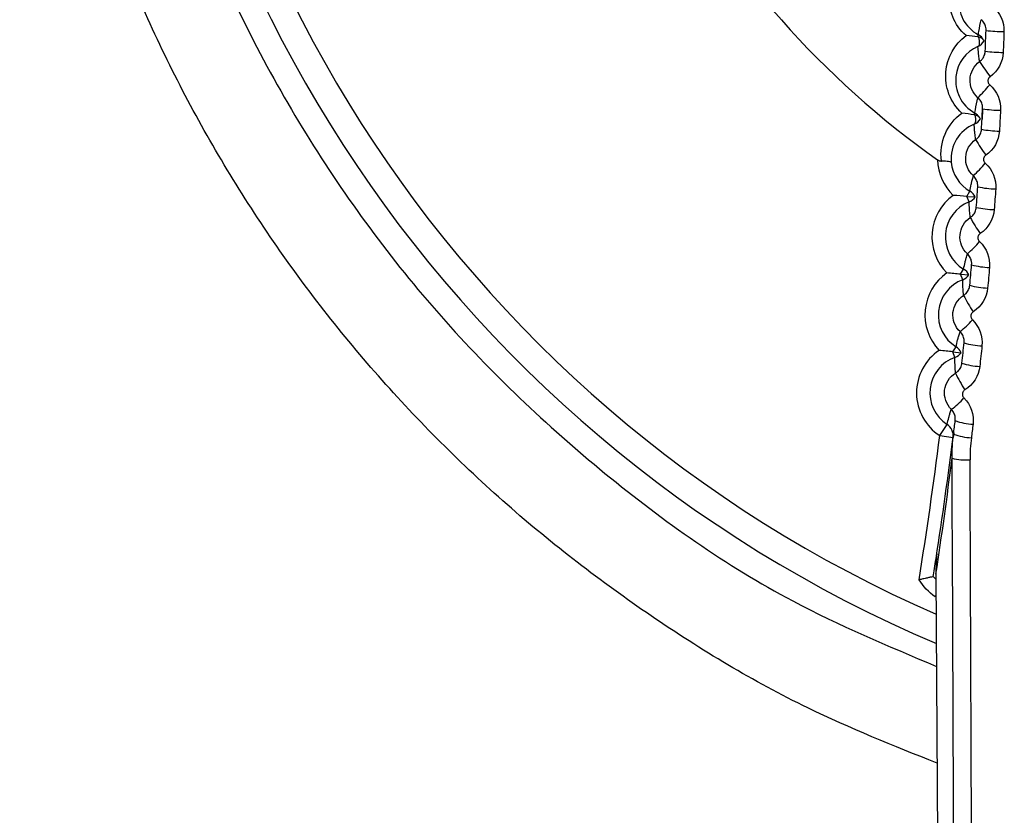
# Model space of a CAD drawing. Header units: millimetres. Extents: x -117 to 444, y -157 to 472.
# Tile 65 of 160: x 172.03 to 177.52, y 117.88 to 122.32. Entities that reach past the tile are written whole.
import ezdxf

# ---------------------------------------------------------------- set-up
doc = ezdxf.new("R2010")
doc.units = ezdxf.units.MM

msp = doc.modelspace()

# ---------------------------------------------------------------- linework, layer by layer
at = {"color": 7, "linetype": 'Continuous', "lineweight": 25}
for p, q in [((177.3957, 121.8178), (177.3957, 121.8178)), ((177.3085, 121.3343), (177.325, 121.3631)), ((177.3085, 121.3343), (177.355, 121.331)), ((177.3207, 121.3035), (177.3085, 121.3343)), ((177.2732, 120.9004), (177.2903, 120.9289)), ((177.2732, 120.9004), (177.3196, 120.8962)), ((177.2849, 120.8694), (177.2732, 120.9004)), ((177.2303, 120.4672), (177.2479, 120.4953)), ((177.2303, 120.4672), (177.2767, 120.4622)), ((177.2415, 120.436), (177.2303, 120.4672)), ((177.1572, 119.9997), (177.198, 120.0626)), ((177.1572, 119.9997), (177.2316, 119.9903)), ((177.2347, 120.0147), (177.2316, 119.9903)), ((177.1359, 119.228), (177.1632, 114.7922)), ((177.1319, 119.1005), (177.1367, 119.1073))]:
    msp.add_line(p, q, dxfattribs=at)
at = {"color": 7, "linetype": 'Continuous', "lineweight": 25, "flags": 128}
for points in [[(177.3698, 122.1703), (177.3732, 122.1727), (177.3759, 122.1765), (177.3778, 122.1816), (177.379, 122.1879), (177.3793, 122.1952), (177.3788, 122.2034), (177.3775, 122.2124), (177.3754, 122.2219)], [(177.349, 121.7367), (177.3523, 121.739), (177.3549, 121.7427), (177.3568, 121.7476), (177.358, 121.7537), (177.3584, 121.7609), (177.358, 121.7689), (177.3569, 121.7778), (177.355, 121.7871)]]:
    msp.add_lwpolyline(points, dxfattribs=at)
at = {"color": 7, "linetype": 'Continuous', "lineweight": 25}
for centre, radius, start, end in [((180.0224, 125.6277), 7.375, 110.77881, 246.97929), ((180.0224, 125.6277), 7.225, 110.77881, 246.4642), ((180.0224, 125.6277), 5, 128.1964, 234.8695), ((177.5243, 123.2264), 0.9732, 263.56, 269.4583), ((177.3501, 122.2346), 0.0222, 329.2725, 2.9113), ((177.3394, 122.2388), 0.075, 293.964, 330.4637), ((177.3368, 122.1696), 0.075, 29.8194, 61.7626), ((177.3676, 122.1772), 0.0453, 40.8922, 79.9994), ((177.5204, 123.0081), 0.8712, 262.7746, 269.366), ((178.5766, 122.8445), 1.4174, 212.3689, 216.5197), ((176.5739, 122.6686), 1.1177, 315.4237, 320.423), ((177.5064, 122.4905), 0.6763, 260.6034, 269.1075), ((177.3251, 121.803), 0.0277, 328.8706, 351.6438), ((177.32, 121.8059), 0.075, 292.82, 328.059), ((177.316, 121.7334), 0.075, 31.0088, 60.9085), ((177.3453, 121.7422), 0.046, 40.5349, 77.8475), ((177.5003, 122.3246), 0.6263, 259.8251, 269.0134), ((178.2968, 122.2011), 1.0889, 210.3656, 215.8218), ((177.4298, 121.5447), 0.2847, 181.257, 226.0116), ((177.4298, 121.5447), 0.2097, 185.5307, 240.015), ((176.792, 122.0404), 0.8093, 313.0394, 319.8895), ((177.4804, 121.896), 0.5204, 257.6669, 268.7478), ((177.3982, 121.1086), 0.2847, 125.6924, 225.0116), ((177.293, 121.3732), 0.075, 291.6867, 325.7269), ((177.2876, 121.2981), 0.075, 25.9771, 60.0173), ((177.3982, 121.1086), 0.2097, 111.689, 239.015), ((177.4722, 121.7512), 0.491, 256.8978, 268.6513), ((178.1184, 121.6441), 0.8994, 208.4242, 215.0963), ((176.9024, 121.4907), 0.6278, 310.6093, 319.3744), ((177.2517, 120.8646), 0.075, 24.9771, 59.0173), ((177.4465, 121.3622), 0.4248, 254.7562, 268.3769), ((177.359, 120.6732), 0.2847, 124.6924, 224.0116), ((177.2584, 120.9396), 0.075, 290.6867, 324.7269), ((177.359, 120.6732), 0.2097, 110.689, 238.015), ((177.4364, 121.2283), 0.4056, 253.9985, 268.2776), ((177.9855, 121.1295), 0.7774, 206.5453, 214.3424), ((176.9558, 120.9802), 0.5088, 308.137, 318.8755), ((177.2082, 120.4317), 0.075, 23.9771, 58.0173), ((177.405, 120.8603), 0.3604, 251.8767, 267.9926), ((177.3122, 120.2385), 0.2847, 123.6924, 237.015), ((177.3122, 120.2385), 0.2097, 109.689, 237.015), ((177.2163, 120.5066), 0.075, 289.6867, 323.7269), ((177.3929, 120.733), 0.347, 251.1323, 267.89), ((177.875, 120.639), 0.6935, 204.7298, 213.5599), ((176.9738, 120.4922), 0.4253, 305.6263, 318.3907), ((177.1572, 119.9997), 0.075, 352.7661, 57.0179), ((177.3558, 120.3774), 0.3144, 249.0332, 267.5931), ((152.4306, 123.1385), 24.925, 350.89865, 352.76548), ((152.4306, 123.1385), 25, 351.20262, 352.80793), ((177.3465, 120.2951), 0.3077, 248.5439, 267.5221), ((151.4308, 123.1324), 26, 351.36324, 352.80023), ((177.3002, 120.1666), 0.302, 255.7344, 274.8642)]:
    msp.add_arc(centre, radius, start, end, dxfattribs=at)
for centre, major_axis, ratio in [((176.544, 123.2312), (-0.2336, 38.0243), 0.017455), ((176.644, 123.2318), (-0.2342, 38.1243), 0.017409)]:
    msp.add_ellipse(centre, major_axis=major_axis, ratio=ratio, start_param=4.489595, end_param=4.623871, dxfattribs=at)
for points, knots in [([(177.1424, 118.1732), (176.8997, 118.2702), (176.3427, 118.493), (175.5364, 118.9795), (174.7304, 119.5988), (174.0114, 120.3188), (173.389, 121.1232), (172.8737, 122.0003), (172.4736, 122.9356), (172.1954, 123.914), (172.0434, 124.9198), (172.0201, 125.9367), (172.1259, 126.9484), (172.3591, 127.9386), (172.716, 128.8911), (173.1907, 129.7908), (173.7756, 130.623), (174.4611, 131.3748), (175.2372, 132.0314), (176.0871, 132.593), (176.7047, 132.871), (177.0135, 133.01)], [0, 0, 0, 0, 0.041116, 0.094374, 0.147636, 0.200902, 0.254172, 0.307446, 0.360723, 0.414003, 0.467285, 0.520567, 0.573849, 0.627129, 0.680407, 0.733683, 0.786954, 0.840221, 0.893485, 0.946744, 1, 1, 1, 1]), ([(177.464, 132.7034), (177.1644, 132.582), (176.5652, 132.3392), (175.6489, 131.7818), (174.7435, 131.0364), (173.9093, 130.0733), (173.252, 128.9823), (172.7834, 127.7978), (172.5247, 126.5507), (172.4748, 125.2783), (172.6437, 124.0163), (173.0177, 122.7996), (173.5946, 121.6657), (174.3491, 120.6404), (175.2708, 119.7668), (176.2069, 119.1042), (176.868, 118.8268), (177.1391, 118.713)], [0, 0, 0, 0, 0.053715, 0.107431, 0.177765, 0.2481, 0.31846, 0.38882, 0.459175, 0.529529, 0.599849, 0.670168, 0.740439, 0.810709, 0.880938, 0.951167, 1, 1, 1, 1]), ([(177.3036, 122.2311), (177.2706, 122.2602), (177.2453, 122.2968), (177.2137, 122.3757), (177.2074, 122.4186), (177.2157, 122.5402), (177.257, 122.6153), (177.3199, 122.6636)], [0, 0, 0, 0, 0.25, 0.25, 0.5, 0.5, 1, 1, 1, 1]), ([(177.3831, 122.6042), (177.317, 122.5737), (177.2714, 122.5103), (177.261, 122.3998), (177.2676, 122.3598), (177.3047, 122.2871), (177.3351, 122.2556), (177.3722, 122.2357)], [0, 0, 0, 0, 0.5, 0.5, 0.75, 0.75, 1, 1, 1, 1]), ([(177.3722, 122.2357), (177.3724, 122.2368), (177.3726, 122.2379), (177.3728, 122.239), (177.3735, 122.244), (177.3743, 122.2491), (177.3751, 122.2541), (177.3787, 122.2757), (177.3828, 122.2975), (177.3882, 122.3197)], [0.00009561, 0.00009561, 0.00009561, 0.00009561, 0.0008229, 0.0008229, 0.0008229, 0.0041145, 0.0041145, 0.0041145, 0.01818575, 0.01818575, 0.01818575, 0.01818575]), ([(177.4151, 122.2594), (177.4153, 122.2653), (177.4149, 122.2712), (177.4137, 122.277), (177.412, 122.2852), (177.4089, 122.2933), (177.4046, 122.3005), (177.4003, 122.3077), (177.3946, 122.3143), (177.3882, 122.3197)], [0, 0, 0, 0, 0.0000355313, 0.0000355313, 0.0000355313, 0.0000864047, 0.0000864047, 0.0000864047, 0.0001372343, 0.0001372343, 0.0001372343, 0.0001372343]), ([(177.2799, 121.7987), (177.2481, 121.8282), (177.2235, 121.865), (177.1933, 121.945), (177.1878, 121.9869), (177.198, 122.1094), (177.2397, 122.1831), (177.3036, 122.2311)], [0, 0, 0, 0, 0.25, 0.25, 0.5, 0.5, 1, 1, 1, 1]), ([(177.4018, 122.2069), (177.4033, 122.2044), (177.4042, 122.2026), (177.4045, 122.202), (177.4046, 122.2019), (177.4046, 122.2018), (177.4046, 122.2018)], [0, 0, 0, 0, 0.00004330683, 0.00004330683, 0.00004330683, 0.00005368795, 0.00005368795, 0.00005368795, 0.00005368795]), ([(177.3698, 122.1703), (177.3015, 122.1403), (177.255, 122.0774), (177.2429, 121.9652), (177.2491, 121.9251), (177.285, 121.8523), (177.315, 121.8198), (177.3524, 121.799)], [0, 0, 0, 0, 0.5, 0.5, 0.75, 0.75, 1, 1, 1, 1]), ([(177.3794, 122.0857), (177.3793, 122.0862), (177.3792, 122.0866), (177.3792, 122.0871), (177.3786, 122.0904), (177.3781, 122.0936), (177.3777, 122.0968), (177.3761, 122.1073), (177.3748, 122.1178), (177.3736, 122.1283), (177.3735, 122.1298), (177.3733, 122.1313), (177.3731, 122.1328), (177.3725, 122.1388), (177.3719, 122.1447), (177.3714, 122.1507), (177.3708, 122.1573), (177.3703, 122.1638), (177.3698, 122.1703)], [0.00020342, 0.00020342, 0.00020342, 0.00020342, 0.0005051, 0.0005051, 0.0005051, 0.00252551, 0.00252551, 0.00252551, 0.00919112, 0.00919112, 0.00919112, 0.01015263, 0.01015263, 0.01015263, 0.01399868, 0.01399868, 0.01399868, 0.01821989, 0.01821989, 0.01821989, 0.01821989]), ([(177.3794, 122.0857), (177.3842, 122.0891), (177.3886, 122.0931), (177.3925, 122.0976), (177.398, 122.1039), (177.4025, 122.1113), (177.4056, 122.1191), (177.4087, 122.1269), (177.4105, 122.1354), (177.4108, 122.1437)], [0, 0, 0, 0, 0.0000354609, 0.0000354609, 0.0000354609, 0.0000862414, 0.0000862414, 0.0000862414, 0.0001370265, 0.0001370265, 0.0001370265, 0.0001370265]), ([(177.3701, 121.8841), (177.3405, 121.9096), (177.324, 121.9485), (177.3275, 122.0256), (177.3476, 122.063), (177.3794, 122.0857)], [0, 0, 0, 0, 0.5, 0.5, 1, 1, 1, 1]), ([(177.4375, 122.001), (177.4365, 122.0003), (177.4356, 121.9996), (177.4348, 121.9988), (177.4324, 121.9967), (177.4304, 121.9941), (177.4289, 121.9913), (177.4274, 121.9885), (177.4264, 121.9854), (177.4259, 121.9823), (177.4254, 121.9791), (177.4255, 121.9759), (177.4261, 121.9727), (177.4267, 121.9696), (177.4278, 121.9666), (177.4294, 121.9638), (177.4309, 121.9611), (177.433, 121.9585), (177.4354, 121.9565)], [0, 0, 0, 0, 0.0000069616, 0.0000069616, 0.0000069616, 0.0000262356, 0.0000262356, 0.0000262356, 0.0000455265, 0.0000455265, 0.0000455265, 0.0000648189, 0.0000648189, 0.0000648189, 0.0000840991, 0.0000840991, 0.0000840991, 0.0001033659, 0.0001033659, 0.0001033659, 0.0001033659]), ([(177.3524, 121.799), (177.3526, 121.8001), (177.3528, 121.8012), (177.353, 121.8023), (177.3539, 121.8074), (177.3547, 121.8124), (177.3557, 121.8175), (177.3596, 121.8395), (177.3642, 121.8616), (177.3701, 121.8841)], [0.00009498, 0.00009498, 0.00009498, 0.00009498, 0.00082876, 0.00082876, 0.00082876, 0.00414381, 0.00414381, 0.00414381, 0.01850018, 0.01850018, 0.01850018, 0.01850018]), ([(177.396, 121.8233), (177.3963, 121.8292), (177.3959, 121.8352), (177.3948, 121.841), (177.3933, 121.8493), (177.3903, 121.8574), (177.3861, 121.8647), (177.3819, 121.8719), (177.3764, 121.8786), (177.3701, 121.8841)], [0, 0, 0, 0, 0.0000356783, 0.0000356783, 0.0000356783, 0.000086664, 0.000086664, 0.000086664, 0.000137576, 0.000137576, 0.000137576, 0.000137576]), ([(177.396, 121.8233), (177.3955, 121.8135), (177.395, 121.8041), (177.3945, 121.7949), (177.3941, 121.788), (177.3937, 121.7813), (177.3934, 121.7746), (177.3933, 121.773), (177.3932, 121.7713), (177.3931, 121.7696), (177.393, 121.7683), (177.393, 121.767), (177.3929, 121.7657)], [0.00020067, 0.00020067, 0.00020067, 0.00020067, 0.00549833, 0.00549833, 0.00549833, 0.00943028, 0.00943028, 0.00943028, 0.01041327, 0.01041327, 0.01041327, 0.01120427, 0.01120427, 0.01120427, 0.01120427]), ([(177.3802, 121.7721), (177.382, 121.7693), (177.383, 121.7673), (177.3834, 121.7666), (177.3835, 121.7663), (177.3836, 121.7662), (177.3836, 121.7662)], [0, 0, 0, 0, 0.0000448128, 0.0000448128, 0.0000448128, 0.00005921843, 0.00005921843, 0.00005921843, 0.00005921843]), ([(177.349, 121.7367), (177.3069, 121.7192), (177.2733, 121.6895), (177.2282, 121.6155), (177.2168, 121.5709), (177.2211, 121.5245)], [0, 0, 0, 0, 0.5, 0.5, 1, 1, 1, 1]), ([(177.3572, 121.6506), (177.3571, 121.6511), (177.3571, 121.6515), (177.357, 121.652), (177.3565, 121.6553), (177.3561, 121.6585), (177.3557, 121.6617), (177.3542, 121.6725), (177.3531, 121.6833), (177.3521, 121.694), (177.352, 121.6955), (177.3518, 121.697), (177.3517, 121.6985), (177.3512, 121.7045), (177.3507, 121.7105), (177.3503, 121.7165), (177.3498, 121.7233), (177.3494, 121.73), (177.349, 121.7367)], [0.00020545, 0.00020545, 0.00020545, 0.00020545, 0.00050564, 0.00050564, 0.00050564, 0.00252821, 0.00252821, 0.00252821, 0.00934549, 0.00934549, 0.00934549, 0.01031021, 0.01031021, 0.01031021, 0.01416911, 0.01416911, 0.01416911, 0.01852286, 0.01852286, 0.01852286, 0.01852286]), ([(177.3572, 121.6506), (177.3621, 121.6539), (177.3666, 121.6579), (177.3705, 121.6623), (177.3762, 121.6685), (177.3808, 121.6758), (177.384, 121.6836), (177.3872, 121.6913), (177.3892, 121.6997), (177.3896, 121.7081)], [0, 0, 0, 0, 0.0000355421, 0.0000355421, 0.0000355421, 0.0000863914, 0.0000863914, 0.0000863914, 0.000137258, 0.000137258, 0.000137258, 0.000137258]), ([(177.3443, 121.4489), (177.3151, 121.4749), (177.2993, 121.5142), (177.3041, 121.5913), (177.3249, 121.6285), (177.3572, 121.6506)], [0, 0, 0, 0, 0.5, 0.5, 1, 1, 1, 1]), ([(177.1452, 121.5385), (177.1482, 121.5364), (177.1514, 121.5346), (177.1547, 121.5333), (177.1576, 121.5322), (177.1606, 121.5315), (177.1635, 121.5314), (177.1643, 121.5314), (177.1652, 121.5314), (177.166, 121.5314)], [0, 0, 0, 0, 0.00002163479, 0.00002163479, 0.00002163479, 0.00003999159, 0.00003999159, 0.00003999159, 0.00004498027, 0.00004498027, 0.00004498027, 0.00004498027]), ([(177.166, 121.5314), (177.174, 121.5318), (177.1817, 121.5319), (177.1885, 121.5317), (177.1953, 121.5315), (177.2014, 121.5311), (177.2063, 121.5304), (177.2113, 121.5298), (177.2151, 121.5289), (177.2176, 121.5277), (177.2196, 121.5269), (177.2207, 121.5259), (177.2211, 121.5248), (177.2211, 121.5247), (177.2211, 121.5246), (177.2211, 121.5245)], [0, 0, 0, 0, 0.0000499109, 0.0000499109, 0.0000499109, 0.0000997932, 0.0000997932, 0.0000997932, 0.0001501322, 0.0001501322, 0.0001501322, 0.0001892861, 0.0001892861, 0.0001892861, 0.0001930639, 0.0001930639, 0.0001930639, 0.0001930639]), ([(177.4138, 121.5637), (177.4128, 121.5631), (177.4119, 121.5624), (177.411, 121.5616), (177.4086, 121.5595), (177.4066, 121.5569), (177.405, 121.5541), (177.4035, 121.5513), (177.4024, 121.5482), (177.4019, 121.5451), (177.4013, 121.5419), (177.4013, 121.5387), (177.4018, 121.5355), (177.4024, 121.5324), (177.4035, 121.5293), (177.405, 121.5265), (177.4065, 121.5237), (177.4086, 121.5211), (177.4109, 121.519)], [0, 0, 0, 0, 0.0000070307, 0.0000070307, 0.0000070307, 0.0000264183, 0.0000264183, 0.0000264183, 0.0000458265, 0.0000458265, 0.0000458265, 0.0000652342, 0.0000652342, 0.0000652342, 0.000084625, 0.000084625, 0.000084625, 0.000104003, 0.000104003, 0.000104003, 0.000104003]), ([(177.325, 121.3631), (177.3274, 121.3759), (177.3299, 121.3887), (177.3327, 121.4017), (177.3331, 121.4032), (177.3334, 121.4047), (177.3337, 121.4062), (177.3351, 121.4122), (177.3365, 121.4183), (177.3379, 121.4243), (177.3399, 121.4325), (177.342, 121.4407), (177.3443, 121.4489)], [0.0001487, 0.0001487, 0.0001487, 0.0001487, 0.00858606, 0.00858606, 0.00858606, 0.009569, 0.009569, 0.009569, 0.01350079, 0.01350079, 0.01350079, 0.01877537, 0.01877537, 0.01877537, 0.01877537]), ([(177.3692, 121.3876), (177.3696, 121.3935), (177.3693, 121.3995), (177.3683, 121.4054), (177.367, 121.4136), (177.3641, 121.4218), (177.36, 121.4292), (177.356, 121.4365), (177.3506, 121.4433), (177.3443, 121.4489)], [0, 0, 0, 0, 0.0000358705, 0.0000358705, 0.0000358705, 0.0000870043, 0.0000870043, 0.0000870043, 0.0001380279, 0.0001380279, 0.0001380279, 0.0001380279]), ([(177.3274, 121.216), (177.3273, 121.2165), (177.3273, 121.217), (177.3272, 121.2174), (177.3268, 121.2207), (177.3264, 121.2239), (177.3261, 121.2271), (177.3248, 121.2382), (177.3238, 121.2492), (177.3231, 121.26), (177.3229, 121.2615), (177.3228, 121.2631), (177.3227, 121.2646), (177.3223, 121.2706), (177.322, 121.2767), (177.3217, 121.2827), (177.3213, 121.2896), (177.321, 121.2966), (177.3207, 121.3035)], [0.00020754, 0.00020754, 0.00020754, 0.00020754, 0.00050635, 0.00050635, 0.00050635, 0.00253177, 0.00253177, 0.00253177, 0.00947148, 0.00947148, 0.00947148, 0.01043909, 0.01043909, 0.01043909, 0.01430956, 0.01430956, 0.01430956, 0.01879494, 0.01879494, 0.01879494, 0.01879494]), ([(177.3274, 121.216), (177.3324, 121.2193), (177.337, 121.2231), (177.341, 121.2275), (177.3467, 121.2336), (177.3515, 121.2408), (177.3548, 121.2485), (177.3582, 121.2562), (177.3603, 121.2646), (177.3609, 121.2729)], [0, 0, 0, 0, 0.0000356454, 0.0000356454, 0.0000356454, 0.0000865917, 0.0000865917, 0.0000865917, 0.0001375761, 0.0001375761, 0.0001375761, 0.0001375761]), ([(177.311, 121.0141), (177.2822, 121.0407), (177.2669, 121.0804), (177.2731, 121.1576), (177.2947, 121.1944), (177.3274, 121.216)], [0, 0, 0, 0, 0.5, 0.5, 1, 1, 1, 1]), ([(177.3825, 121.127), (177.3815, 121.1263), (177.3806, 121.1256), (177.3797, 121.1248), (177.3772, 121.1228), (177.3751, 121.1202), (177.3735, 121.1174), (177.3719, 121.1147), (177.3707, 121.1116), (177.3701, 121.1084), (177.3695, 121.1052), (177.3695, 121.1019), (177.37, 121.0988), (177.3704, 121.0956), (177.3715, 121.0924), (177.373, 121.0896), (177.3745, 121.0868), (177.3765, 121.0841), (177.3788, 121.082)], [0, 0, 0, 0, 0.0000071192, 0.0000071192, 0.0000071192, 0.0000266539, 0.0000266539, 0.0000266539, 0.0000462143, 0.0000462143, 0.0000462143, 0.000065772, 0.000065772, 0.000065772, 0.0000853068, 0.0000853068, 0.0000853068, 0.0001048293, 0.0001048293, 0.0001048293, 0.0001048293]), ([(177.2903, 120.9289), (177.2928, 120.9416), (177.2956, 120.9545), (177.2986, 120.9673), (177.299, 120.9688), (177.2993, 120.9703), (177.2997, 120.9718), (177.3011, 120.9778), (177.3026, 120.9839), (177.3042, 120.9899), (177.3063, 120.998), (177.3086, 121.006), (177.311, 121.0141)], [0.0001487, 0.0001487, 0.0001487, 0.0001487, 0.00858606, 0.00858606, 0.00858606, 0.009569, 0.009569, 0.009569, 0.01350079, 0.01350079, 0.01350079, 0.01873107, 0.01873107, 0.01873107, 0.01873107]), ([(177.3348, 120.9523), (177.3354, 120.9583), (177.3352, 120.9643), (177.3343, 120.9702), (177.333, 120.9785), (177.3303, 120.9867), (177.3264, 120.9941), (177.3224, 121.0016), (177.3172, 121.0084), (177.311, 121.0141)], [0, 0, 0, 0, 0.0000361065, 0.0000361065, 0.0000361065, 0.0000874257, 0.0000874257, 0.0000874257, 0.0001385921, 0.0001385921, 0.0001385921, 0.0001385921]), ([(177.29, 120.782), (177.29, 120.7825), (177.2899, 120.783), (177.2899, 120.7835), (177.2895, 120.7867), (177.2892, 120.79), (177.2889, 120.7932), (177.2878, 120.8042), (177.2871, 120.8152), (177.2865, 120.826), (177.2864, 120.8275), (177.2863, 120.829), (177.2862, 120.8306), (177.2859, 120.8366), (177.2857, 120.8427), (177.2855, 120.8487), (177.2852, 120.8556), (177.285, 120.8625), (177.2849, 120.8694)], [0.00020971, 0.00020971, 0.00020971, 0.00020971, 0.00050724, 0.00050724, 0.00050724, 0.00253618, 0.00253618, 0.00253618, 0.00944584, 0.00944584, 0.00944584, 0.0104139, 0.0104139, 0.0104139, 0.01428612, 0.01428612, 0.01428612, 0.01874393, 0.01874393, 0.01874393, 0.01874393]), ([(177.29, 120.782), (177.2951, 120.7852), (177.2997, 120.789), (177.3039, 120.7933), (177.3097, 120.7993), (177.3146, 120.8065), (177.3181, 120.8141), (177.3216, 120.8217), (177.3238, 120.8301), (177.3246, 120.8384)], [0, 0, 0, 0, 0.0000357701, 0.0000357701, 0.0000357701, 0.0000868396, 0.0000868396, 0.0000868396, 0.0001379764, 0.0001379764, 0.0001379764, 0.0001379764]), ([(177.27, 120.58), (177.2416, 120.6071), (177.227, 120.6471), (177.2346, 120.7244), (177.2568, 120.761), (177.29, 120.782)], [0, 0, 0, 0, 0.5, 0.5, 1, 1, 1, 1]), ([(177.3436, 120.6909), (177.3426, 120.6902), (177.3416, 120.6895), (177.3407, 120.6888), (177.3382, 120.6867), (177.336, 120.6842), (177.3343, 120.6814), (177.3327, 120.6786), (177.3314, 120.6755), (177.3308, 120.6723), (177.3301, 120.6692), (177.33, 120.6658), (177.3304, 120.6626), (177.3309, 120.6594), (177.3319, 120.6562), (177.3333, 120.6533), (177.3348, 120.6504), (177.3368, 120.6478), (177.3391, 120.6455)], [0, 0, 0, 0, 0.0000072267, 0.0000072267, 0.0000072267, 0.0000269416, 0.0000269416, 0.0000269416, 0.0000466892, 0.0000466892, 0.0000466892, 0.000066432, 0.000066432, 0.000066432, 0.0000861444, 0.0000861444, 0.0000861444, 0.0001058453, 0.0001058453, 0.0001058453, 0.0001058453]), ([(177.2479, 120.4953), (177.2507, 120.5081), (177.2537, 120.5208), (177.2569, 120.5337), (177.2573, 120.5352), (177.2577, 120.5366), (177.2581, 120.5381), (177.2596, 120.5441), (177.2612, 120.5501), (177.2629, 120.5561), (177.2651, 120.5641), (177.2675, 120.572), (177.27, 120.58)], [0.0001487, 0.0001487, 0.0001487, 0.0001487, 0.00858606, 0.00858606, 0.00858606, 0.009569, 0.009569, 0.009569, 0.01350079, 0.01350079, 0.01350079, 0.01867682, 0.01867682, 0.01867682, 0.01867682]), ([(177.2929, 120.5177), (177.2935, 120.5237), (177.2934, 120.5297), (177.2926, 120.5356), (177.2915, 120.5439), (177.2889, 120.5522), (177.2851, 120.5597), (177.2813, 120.5672), (177.2761, 120.5741), (177.27, 120.58)], [0, 0, 0, 0, 0.0000363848, 0.0000363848, 0.0000363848, 0.0000879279, 0.0000879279, 0.0000879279, 0.0001392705, 0.0001392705, 0.0001392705, 0.0001392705]), ([(177.2451, 120.3488), (177.245, 120.3493), (177.245, 120.3498), (177.245, 120.3503), (177.2447, 120.3535), (177.2444, 120.3568), (177.2441, 120.3601), (177.2433, 120.371), (177.2427, 120.3819), (177.2423, 120.3927), (177.2423, 120.3942), (177.2422, 120.3957), (177.2422, 120.3973), (177.242, 120.4033), (177.2418, 120.4094), (177.2417, 120.4154), (177.2416, 120.4223), (177.2415, 120.4291), (177.2415, 120.436)], [0.00021194, 0.00021194, 0.00021194, 0.00021194, 0.00050829, 0.00050829, 0.00050829, 0.00254145, 0.00254145, 0.00254145, 0.00941531, 0.00941531, 0.00941531, 0.01038389, 0.01038389, 0.01038389, 0.01425821, 0.01425821, 0.01425821, 0.01868311, 0.01868311, 0.01868311, 0.01868311]), ([(177.2451, 120.3488), (177.2502, 120.3519), (177.2549, 120.3557), (177.2592, 120.3599), (177.2651, 120.3658), (177.2701, 120.3729), (177.2737, 120.3804), (177.2774, 120.388), (177.2798, 120.3963), (177.2807, 120.4046)], [0, 0, 0, 0, 0.0000359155, 0.0000359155, 0.0000359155, 0.0000871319, 0.0000871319, 0.0000871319, 0.0001384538, 0.0001384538, 0.0001384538, 0.0001384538]), ([(177.2215, 120.1466), (177.1934, 120.1743), (177.1794, 120.2146), (177.1884, 120.2921), (177.2114, 120.3283), (177.2451, 120.3488)], [0, 0, 0, 0, 0.5, 0.5, 1, 1, 1, 1]), ([(177.2971, 120.2556), (177.296, 120.2549), (177.295, 120.2542), (177.2941, 120.2535), (177.2915, 120.2514), (177.2893, 120.2489), (177.2875, 120.2461), (177.2858, 120.2434), (177.2845, 120.2402), (177.2838, 120.237), (177.2831, 120.2339), (177.2829, 120.2305), (177.2833, 120.2272), (177.2837, 120.224), (177.2846, 120.2208), (177.286, 120.2178), (177.2875, 120.2149), (177.2894, 120.2121), (177.2918, 120.2098)], [0, 0, 0, 0, 0.0000073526, 0.0000073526, 0.0000073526, 0.0000272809, 0.0000272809, 0.0000272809, 0.0000472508, 0.0000472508, 0.0000472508, 0.0000672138, 0.0000672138, 0.0000672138, 0.0000871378, 0.0000871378, 0.0000871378, 0.0001070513, 0.0001070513, 0.0001070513, 0.0001070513]), ([(177.198, 120.0626), (177.201, 120.0753), (177.2042, 120.088), (177.2077, 120.1008), (177.2081, 120.1023), (177.2085, 120.1038), (177.2089, 120.1052), (177.2106, 120.1112), (177.2123, 120.1172), (177.2141, 120.1231), (177.2164, 120.1309), (177.2189, 120.1387), (177.2215, 120.1466)], [0.0001487, 0.0001487, 0.0001487, 0.0001487, 0.00858606, 0.00858606, 0.00858606, 0.009569, 0.009569, 0.009569, 0.01350079, 0.01350079, 0.01350079, 0.01861266, 0.01861266, 0.01861266, 0.01861266]), ([(177.2433, 120.0838), (177.244, 120.0898), (177.244, 120.0959), (177.2433, 120.1018), (177.2424, 120.1102), (177.2399, 120.1185), (177.2362, 120.126), (177.2326, 120.1336), (177.2275, 120.1406), (177.2215, 120.1466)], [0, 0, 0, 0, 0.0000367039, 0.0000367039, 0.0000367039, 0.0000885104, 0.0000885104, 0.0000885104, 0.0001400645, 0.0001400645, 0.0001400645, 0.0001400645]), ([(177.1413, 119.3409), (177.1403, 119.3364), (177.1394, 119.332), (177.1386, 119.3276), (177.1378, 119.3234), (177.1371, 119.3192), (177.1365, 119.315)], [0, 0, 0, 0, 0.000631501, 0.000631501, 0.000631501, 0.0012342, 0.0012342, 0.0012342, 0.0012342]), ([(177.1206, 119.2137), (177.1204, 119.2137), (177.1189, 119.2133), (177.1161, 119.2126), (177.1134, 119.2119), (177.1094, 119.2109), (177.1045, 119.2097), (177.0995, 119.2085), (177.0933, 119.207), (177.0865, 119.2055), (177.0793, 119.2038), (177.0711, 119.202), (177.0627, 119.2002), (177.0564, 119.1989), (177.0498, 119.1975), (177.0433, 119.1962), (177.0428, 119.1961), (177.0423, 119.196), (177.0418, 119.1959)], [0, 0, 0, 0, 0.0000475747, 0.0000475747, 0.0000475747, 0.0000950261, 0.0000950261, 0.0000950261, 0.0001443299, 0.0001443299, 0.0001443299, 0.0001974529, 0.0001974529, 0.0001974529, 0.0002373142, 0.0002373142, 0.0002373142, 0.0002403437, 0.0002403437, 0.0002403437, 0.0002403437]), ([(177.1206, 119.2137), (177.1206, 119.2137), (177.125, 119.208), (177.1305, 119.2035), (177.1361, 119.1989)], [0, 0, 0, 0, 0.000897, 1, 1, 1, 1])]:
    msp.add_open_spline(points, degree=3, knots=knots, dxfattribs=at)
for points in [[(177.4522, 122.3943), (177.4935, 122.3598), (177.517, 122.3069), (177.5151, 122.2533)], [(177.4108, 122.1437), (177.4123, 122.1823), (177.4138, 122.2208), (177.4151, 122.2594)], [(177.5151, 122.2533), (177.5137, 122.2145), (177.5123, 122.1757), (177.5107, 122.1369)], [(177.3692, 122.2232), (177.3485, 122.2264), (177.3268, 122.2294), (177.3036, 122.2311)], [(177.3754, 122.2219), (177.3734, 122.2224), (177.3713, 122.2229), (177.3692, 122.2232)], [(177.5107, 122.1369), (177.5086, 122.0832), (177.4812, 122.0323), (177.4375, 122.001)], [(177.4354, 121.9565), (177.4761, 121.9213), (177.4987, 121.868), (177.4959, 121.8143)], [(177.3896, 121.7081), (177.3918, 121.7465), (177.394, 121.7849), (177.396, 121.8233)], [(177.4959, 121.8143), (177.4938, 121.7756), (177.4917, 121.737), (177.4895, 121.6983)], [(177.166, 121.5314), (177.1521, 121.6359), (177.1987, 121.7389), (177.2799, 121.7987)], [(177.3487, 121.7887), (177.3271, 121.7927), (177.3043, 121.7964), (177.2799, 121.7987)], [(177.355, 121.7871), (177.3529, 121.7878), (177.3509, 121.7883), (177.3487, 121.7887)], [(177.4895, 121.6983), (177.4864, 121.6447), (177.4581, 121.5942), (177.4138, 121.5637)], [(177.4109, 121.519), (177.451, 121.4831), (177.4728, 121.4293), (177.469, 121.3757)], [(177.3609, 121.2729), (177.3638, 121.3111), (177.3665, 121.3494), (177.3692, 121.3876)], [(177.469, 121.3757), (177.4663, 121.3372), (177.4635, 121.2987), (177.4607, 121.2603)], [(177.3085, 121.3343), (177.2835, 121.3361), (177.2579, 121.338), (177.2321, 121.3399)], [(177.4607, 121.2603), (177.4566, 121.2067), (177.4274, 121.1567), (177.3825, 121.127)], [(177.3788, 121.082), (177.4184, 121.0453), (177.4392, 120.9912), (177.4345, 120.9376)], [(177.3246, 120.8384), (177.3281, 120.8764), (177.3315, 120.9144), (177.3348, 120.9523)], [(177.4345, 120.9376), (177.4311, 120.8993), (177.4277, 120.8611), (177.4242, 120.8229)], [(177.2732, 120.9004), (177.2483, 120.9027), (177.2227, 120.905), (177.197, 120.9073)], [(177.4242, 120.8229), (177.4192, 120.7693), (177.3891, 120.7198), (177.3436, 120.6909)], [(177.3391, 120.6455), (177.3781, 120.6082), (177.398, 120.5536), (177.3923, 120.5001)], [(177.2807, 120.4046), (177.2848, 120.4423), (177.2889, 120.48), (177.2929, 120.5177)], [(177.3923, 120.5001), (177.3884, 120.4621), (177.3843, 120.4242), (177.3801, 120.3862)], [(177.2303, 120.4672), (177.2055, 120.4699), (177.18, 120.4726), (177.1542, 120.4754)], [(177.3801, 120.3862), (177.3742, 120.3327), (177.3432, 120.2836), (177.2971, 120.2556)], [(177.2918, 120.2098), (177.3302, 120.1718), (177.3492, 120.1168), (177.3426, 120.0633)], [(177.2339, 120.0086), (177.2371, 120.0337), (177.2402, 120.0588), (177.2433, 120.0838)], [(177.3426, 120.0633), (177.3395, 120.0381), (177.3363, 120.0128), (177.3332, 119.9876)], [(177.2258, 119.8738), (177.2255, 119.919), (177.2283, 119.9639), (177.2339, 120.0086)], [(177.3332, 119.9876), (177.3281, 119.9471), (177.3256, 119.9064), (177.3258, 119.8656)], [(177.1413, 119.3409), (177.1371, 119.3033), (177.1354, 119.2656), (177.1359, 119.228)], [(177.1206, 119.2137), (177.125, 119.2413), (177.1298, 119.2715), (177.1365, 119.315)], [(177.1319, 119.1005), (177.0955, 119.126), (177.0651, 119.1581), (177.0418, 119.1959)], [(177.1206, 119.2137), (177.1206, 119.2137), (177.1206, 119.2137), (177.1206, 119.2137)]]:
    msp.add_open_spline(points, degree=3, dxfattribs=at)

doc.saveas('drawing.dxf')
